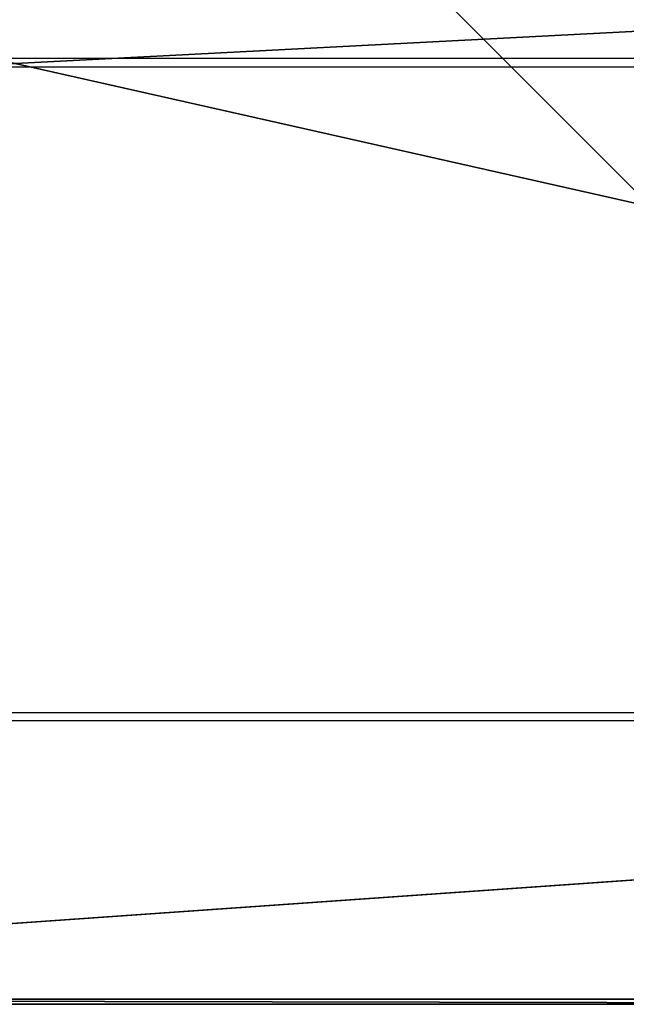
# Model space of a CAD drawing. Header units: millimetres. Extents: x -194 to 194, y -1038 to 1038.
# Tile 26 of 83: x -85 to -49, y -157 to -99. Entities that reach past the tile are written whole.
import ezdxf

# ---------------------------------------------------------------- set-up
doc = ezdxf.new("R2010")
doc.units = ezdxf.units.MM
doc.header["$LTSCALE"] = 81.481481
for name, color, linetype in [('27', 7, 'CONTINUOUS'), ('28', 7, 'CONTINUOUS'), ('29', 7, 'CONTINUOUS'), ('35', 7, 'CONTINUOUS'), ('94', 7, 'CONTINUOUS'), ('98', 7, 'CONTINUOUS')]:
    doc.layers.add(name, color=color, linetype=linetype)

msp = doc.modelspace()

# ---------------------------------------------------------------- linework, layer by layer
at = {"layer": '27', "linetype": 'Continuous'}
for points in [[(0.03, -156.975, -16.951), (-149.67, -156.975, -16.951), (-149.67, -7.275, -16.951), (0.03, -156.975, -16.951)], [(149.73, -156.975, -16.951), (0.03, -156.975, -16.951), (-149.67, -7.275, -16.951), (149.73, -156.975, -16.951)], [(149.73, -156.975, -16.951), (-149.67, -7.275, -16.951), (-48.815, -57.088, -16.951), (149.73, -156.975, -16.951)], [(-48.654, -57.154, -16.951), (149.73, -156.975, -16.951), (-48.815, -57.088, -16.951), (-48.654, -57.154, -16.951)]]:
    msp.add_3dface(points, dxfattribs=at)
at = {"layer": '28', "linetype": 'Continuous'}
for points in [[(-149.67, -156.975, -10.201), (0.03, -156.975, -10.201), (87.204, -140.367, -10.201), (-149.67, -156.975, -10.201)], [(87.03, -140.375, -10.201), (-149.67, -156.975, -10.201), (87.204, -140.367, -10.201), (87.03, -140.375, -10.201)], [(-86.97, -140.375, -10.201), (-149.67, -156.975, -10.201), (87.03, -140.375, -10.201), (-86.97, -140.375, -10.201)]]:
    msp.add_3dface(points, dxfattribs=at)
at = {"layer": '29', "linetype": 'Continuous'}
for points in [[(-149.67, -157.275, -16.651), (0.03, -157.275, -16.651), (-149.67, -157.275, -10.501), (-149.67, -157.275, -16.651)], [(-149.67, -157.275, -10.501), (0.03, -157.275, -16.651), (0.03, -157.275, -10.501), (-149.67, -157.275, -10.501)]]:
    msp.add_3dface(points, dxfattribs=at)
at = {"layer": '35', "linetype": 'Continuous'}
for points in [[(0.03, -156.975, -10.201), (-149.67, -156.975, -10.201), (0.03, -157.275, -10.501), (0.03, -156.975, -10.201)], [(-149.67, -156.975, -10.201), (-149.67, -157.275, -10.501), (0.03, -157.275, -10.501), (-149.67, -156.975, -10.201)]]:
    msp.add_3dface(points, dxfattribs=at)
at = {"layer": '94', "linetype": 'Continuous'}
for points in [[(86.53, -100.875, -10.251), (-86.47, -100.875, -10.251), (86.53, -139.875, -10.251), (86.53, -100.875, -10.251)], [(86.53, -139.875, -10.251), (-86.47, -100.875, -10.251), (-86.47, -139.875, -10.251), (86.53, -139.875, -10.251)]]:
    msp.add_3dface(points, dxfattribs=at)
at = {"layer": '98', "linetype": 'Continuous'}
for points in [[(-88.97, -88.375, -9.601), (-88.97, -101.375, -9.601), (-0.133, -96.743, -9.601), (-88.97, -88.375, -9.601)], [(-88.97, -101.375, -9.601), (89.03, -101.375, -9.601), (-0.133, -96.743, -9.601), (-88.97, -101.375, -9.601)]]:
    msp.add_3dface(points, dxfattribs=at)

doc.saveas('drawing.dxf')
